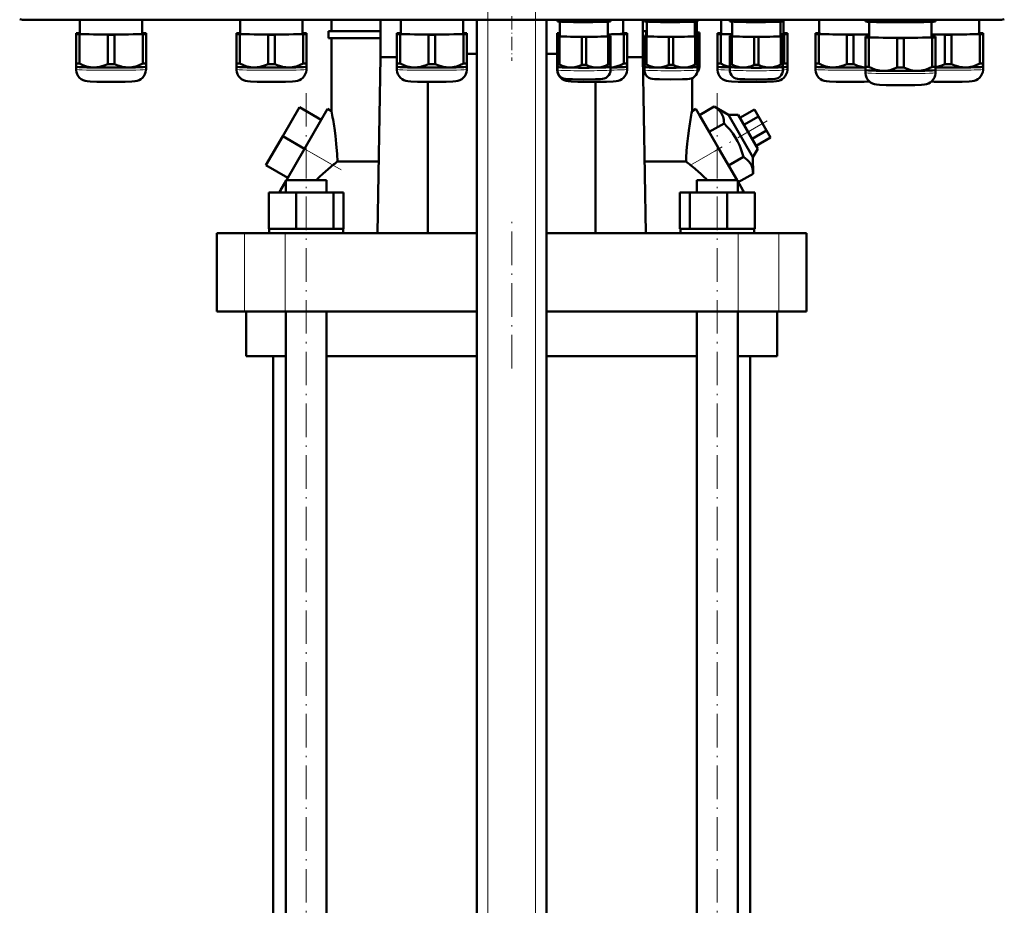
# Model space of a CAD drawing. Extents: x -2073 to 2460, y -1838 to 686.
# Tile 6 of 94: x -1719 to -1367, y -119 to 197. Entities that reach past the tile are written whole.
import ezdxf

# ---------------------------------------------------------------- set-up
doc = ezdxf.new("R2010")
doc.units = 0
doc.linetypes.add('DASHDOT', pattern=[18.5, 12, -3, 0.5, -3])

msp = doc.modelspace()

# ---------------------------------------------------------------- linework, layer by layer
at = {"color": 7, "linetype": 'DASHDOT', "lineweight": 18}
for p, q in [((-1551.76, -436.09), (-1551.76, 254.81)), ((-1534.76, -436.09), (-1534.76, 254.81)), ((-1616.8, -210.91), (-1616.8, 171.89)), ((-1469.72, -210.91), (-1469.72, 171.89)), ((-1451.93, 161.12), (-1470.61, 150.33)), ((-1604.29, 143.62), (-1625.33, 155.77)), ((-1543.26, 72.59), (-1543.26, 125.39))]:
    msp.add_line(p, q, dxfattribs=at)
at = {"color": 7, "lineweight": 18}
for p, q in [((-1717.19, 197.42), (-1717.19, 197.24)), ((-1369.13, 197.42), (-1369.13, 197.24)), ((-1551.76, -378.51), (-1551.76, 197.24)), ((-1534.76, -378.51), (-1534.76, 197.24)), ((-1617.39, 151.19), (-1607.24, 145.33)), ((-1479.28, 145.33), (-1469.13, 151.19)), ((-1638.82, 92.99), (-1638.82, 120.99)), ((-1624.25, 92.99), (-1624.25, 120.99)), ((-1462.27, 92.99), (-1462.27, 120.99)), ((-1447.69, 92.99), (-1447.69, 120.99))]:
    msp.add_line(p, q, dxfattribs=at)
at = {"color": 7, "linetype": 'DASHDOT', "lineweight": 18, "ltscale": 0.397546}
msp.add_line((-1543.26, 198.56), (-1543.26, 182.66), dxfattribs=at)
at = {"color": 7, "lineweight": 50}
for p, q in [((-1369.13, 197.24), (-1717.19, 197.24)), ((-1697.73, 197.24), (-1697.73, 192.33)), ((-1675.43, 192.33), (-1675.43, 197.24)), ((-1640.35, 197.24), (-1640.35, 192.33)), ((-1618.05, 192.33), (-1618.05, 197.24)), ((-1607.76, 193.24), (-1607.76, 197.24)), ((-1590.21, 197.24), (-1590.21, 183.99)), ((-1582.98, 197.24), (-1582.98, 192.33)), ((-1560.68, 192.33), (-1560.68, 197.24)), ((-1555.76, -378.51), (-1555.76, 197.24)), ((-1530.76, -378.51), (-1530.76, 197.24)), ((-1526.93, 196.89), (-1526.93, 197.24)), ((-1526.93, 196.89), (-1526.93, 196.71)), ((-1526.89, 196.7), (-1526.93, 196.71)), ((-1526.16, 196.85), (-1526.16, 197.24)), ((-1526.03, 191.43), (-1526.03, 196.62)), ((-1518.21, 196.73), (-1518.21, 197.24)), ((-1516.66, 196.73), (-1516.66, 197.24)), ((-1508.83, 196.62), (-1508.83, 191.43)), ((-1508.71, 196.85), (-1508.71, 197.24)), ((-1507.98, 196.7), (-1507.93, 196.71)), ((-1507.93, 196.89), (-1507.93, 197.24)), ((-1507.93, 196.71), (-1507.93, 196.89)), ((-1503.34, 192.33), (-1503.34, 197.24)), ((-1496.31, 183.99), (-1496.31, 197.24)), ((-1495.81, 196.89), (-1495.81, 197.24)), ((-1495.81, 196.89), (-1495.81, 196.71)), ((-1495.77, 196.7), (-1495.81, 196.71)), ((-1495.03, 196.85), (-1495.03, 197.24)), ((-1494.91, 191.43), (-1494.91, 196.62)), ((-1487.09, 196.73), (-1487.09, 197.24)), ((-1485.53, 196.73), (-1485.53, 197.24)), ((-1477.71, 196.62), (-1477.71, 191.43)), ((-1477.59, 196.85), (-1477.59, 197.24)), ((-1477.04, 196.67), (-1477.04, 192.63)), ((-1476.86, 196.7), (-1476.81, 196.71)), ((-1476.81, 196.89), (-1476.81, 197.24)), ((-1476.81, 196.71), (-1476.81, 196.89)), ((-1468.29, 197.24), (-1468.29, 192.33)), ((-1465.25, 196.89), (-1465.25, 197.24)), ((-1465.25, 196.89), (-1465.25, 196.71)), ((-1465.21, 196.7), (-1465.25, 196.71)), ((-1464.48, 196.85), (-1464.48, 197.24)), ((-1464.35, 191.43), (-1464.35, 196.62)), ((-1456.53, 196.73), (-1456.53, 197.24)), ((-1454.98, 196.73), (-1454.98, 197.24)), ((-1447.15, 196.62), (-1447.15, 191.43)), ((-1447.03, 196.85), (-1447.03, 197.24)), ((-1446.3, 196.7), (-1446.25, 196.71)), ((-1446.25, 196.89), (-1446.25, 197.24)), ((-1446.25, 196.71), (-1446.25, 196.89)), ((-1445.99, 192.33), (-1445.99, 197.24)), ((-1433.29, 197.24), (-1433.29, 192.33)), ((-1416.69, 196.92), (-1416.69, 197.24)), ((-1416.69, 196.92), (-1416.69, 196.71)), ((-1416.63, 196.7), (-1416.69, 196.71)), ((-1415.5, 196.87), (-1415.5, 197.24)), ((-1415.34, 196.58), (-1415.34, 191.13)), ((-1405.38, 196.72), (-1405.38, 197.24)), ((-1403, 196.72), (-1403, 197.24)), ((-1393.04, 191.13), (-1393.04, 196.58)), ((-1392.88, 196.87), (-1392.88, 197.24)), ((-1391.75, 196.7), (-1391.69, 196.71)), ((-1391.69, 196.92), (-1391.69, 197.24)), ((-1391.69, 196.71), (-1391.69, 196.92)), ((-1375.99, 192.33), (-1375.99, 197.24)), ((-1699.08, 192.48), (-1699.08, 192.17)), ((-1699.08, 192.17), (-1699.08, 181.67)), ((-1697.73, 192.54), (-1697.89, 192.53)), ((-1697.89, 192.12), (-1687.76, 191.97)), ((-1697.89, 192.12), (-1697.89, 181.61)), ((-1687.76, 191.97), (-1687.76, 181.46)), ((-1685.39, 191.97), (-1675.26, 192.12)), ((-1685.39, 191.97), (-1685.39, 181.46)), ((-1675.26, 192.53), (-1675.43, 192.54)), ((-1675.26, 192.12), (-1675.26, 181.61)), ((-1674.08, 192.17), (-1674.08, 192.48)), ((-1674.08, 192.17), (-1674.08, 181.67)), ((-1641.7, 192.48), (-1641.7, 192.17)), ((-1641.7, 192.17), (-1641.7, 181.67)), ((-1640.35, 192.54), (-1640.52, 192.53)), ((-1640.52, 192.12), (-1630.39, 191.97)), ((-1640.52, 192.12), (-1640.52, 181.62)), ((-1630.39, 191.97), (-1630.39, 181.46)), ((-1628.02, 191.97), (-1617.89, 192.12)), ((-1628.02, 191.97), (-1628.02, 181.46)), ((-1617.89, 192.53), (-1618.05, 192.54)), ((-1617.89, 192.12), (-1617.89, 181.62)), ((-1616.7, 192.17), (-1616.7, 192.48)), ((-1616.7, 192.17), (-1616.7, 181.67)), ((-1608.76, 193.24), (-1590.21, 193.24)), ((-1608.76, 190.74), (-1608.76, 193.24)), ((-1590.21, 190.74), (-1608.76, 190.74)), ((-1607.76, 164.68), (-1607.76, 190.74)), ((-1584.33, 192.48), (-1584.33, 192.18)), ((-1584.33, 192.18), (-1584.33, 181.67)), ((-1582.98, 192.54), (-1583.15, 192.54)), ((-1583.15, 192.12), (-1573.02, 191.97)), ((-1583.15, 192.12), (-1583.15, 181.62)), ((-1573.02, 191.97), (-1573.02, 181.46)), ((-1570.65, 191.97), (-1560.52, 192.12)), ((-1570.65, 191.97), (-1570.65, 181.46)), ((-1560.52, 192.54), (-1560.68, 192.54)), ((-1560.52, 192.12), (-1560.52, 181.62)), ((-1559.33, 192.18), (-1559.33, 192.48)), ((-1559.33, 192.18), (-1559.33, 181.67)), ((-1526.99, 192.48), (-1526.99, 192.18)), ((-1526.99, 192.18), (-1526.99, 181.67)), ((-1526.93, 191.55), (-1526.93, 191.31)), ((-1526.93, 191.31), (-1526.93, 181.35)), ((-1526.03, 191.58), (-1526.16, 191.58)), ((-1526.16, 191.27), (-1518.21, 191.15)), ((-1526.16, 191.27), (-1526.16, 181.31)), ((-1518.21, 191.15), (-1518.21, 181.19)), ((-1516.66, 191.15), (-1508.71, 191.27)), ((-1516.66, 191.15), (-1516.66, 181.19)), ((-1508.83, 192.04), (-1503.17, 192.12)), ((-1508.71, 191.58), (-1508.83, 191.58)), ((-1508.71, 191.27), (-1508.71, 181.31)), ((-1507.93, 191.31), (-1507.93, 191.55)), ((-1507.93, 191.31), (-1507.93, 181.35)), ((-1503.17, 192.54), (-1503.34, 192.54)), ((-1503.17, 192.12), (-1503.17, 181.62)), ((-1501.99, 192.18), (-1501.99, 192.48)), ((-1501.99, 192.18), (-1501.99, 181.67)), ((-1496.31, 193.24), (-1494.91, 193.24)), ((-1495.81, 190.74), (-1496.31, 190.74)), ((-1495.81, 191.55), (-1495.81, 191.31)), ((-1495.81, 191.31), (-1495.81, 181.35)), ((-1495.14, 192.75), (-1495.14, 192.51)), ((-1495.14, 192.51), (-1495.14, 191.58)), ((-1494.91, 191.59), (-1495.03, 191.58)), ((-1495.03, 191.27), (-1487.09, 191.15)), ((-1495.03, 191.27), (-1495.03, 181.32)), ((-1487.09, 191.15), (-1487.09, 181.2)), ((-1485.53, 191.15), (-1477.59, 191.27)), ((-1485.53, 191.15), (-1485.53, 181.2)), ((-1477.71, 192.46), (-1476.92, 192.47)), ((-1477.59, 191.58), (-1477.71, 191.59)), ((-1477.59, 191.27), (-1477.59, 181.32)), ((-1476.92, 192.78), (-1477.04, 192.79)), ((-1476.92, 192.47), (-1476.92, 191.55)), ((-1476.81, 191.31), (-1476.81, 191.55)), ((-1476.81, 191.31), (-1476.81, 181.35)), ((-1476.14, 192.51), (-1476.14, 192.75)), ((-1476.14, 192.51), (-1476.14, 182.55)), ((-1469.64, 192.48), (-1469.64, 192.18)), ((-1469.64, 192.18), (-1469.64, 181.67)), ((-1468.29, 192.54), (-1468.45, 192.54)), ((-1468.45, 192.12), (-1464.35, 192.06)), ((-1468.45, 192.12), (-1468.45, 181.62)), ((-1465.25, 191.55), (-1465.25, 191.31)), ((-1465.25, 191.31), (-1465.25, 181.35)), ((-1464.35, 191.58), (-1464.48, 191.58)), ((-1464.48, 191.27), (-1456.53, 191.15)), ((-1464.48, 191.27), (-1464.48, 181.31)), ((-1456.53, 191.15), (-1456.53, 181.19)), ((-1454.98, 191.15), (-1447.03, 191.27)), ((-1454.98, 191.15), (-1454.98, 181.19)), ((-1447.15, 192.1), (-1445.83, 192.12)), ((-1447.03, 191.58), (-1447.15, 191.58)), ((-1447.03, 191.27), (-1447.03, 181.31)), ((-1446.25, 191.31), (-1446.25, 191.55)), ((-1446.25, 191.31), (-1446.25, 181.35)), ((-1445.83, 192.54), (-1445.99, 192.54)), ((-1445.83, 192.12), (-1445.83, 181.62)), ((-1444.64, 192.18), (-1444.64, 192.48)), ((-1444.64, 192.18), (-1444.64, 181.67)), ((-1434.64, 192.48), (-1434.64, 192.18)), ((-1434.64, 192.18), (-1434.64, 181.67)), ((-1433.29, 192.54), (-1433.45, 192.54)), ((-1433.45, 192.12), (-1423.33, 191.97)), ((-1433.45, 192.12), (-1433.45, 181.62)), ((-1423.33, 191.97), (-1423.33, 181.46)), ((-1420.95, 191.97), (-1415.34, 192.05)), ((-1420.95, 191.97), (-1420.95, 181.46)), ((-1416.69, 191.28), (-1416.69, 190.98)), ((-1416.69, 190.98), (-1416.69, 180.47)), ((-1415.34, 191.34), (-1415.5, 191.34)), ((-1415.5, 190.92), (-1405.38, 190.77)), ((-1415.5, 190.92), (-1415.5, 180.42)), ((-1405.38, 190.77), (-1405.38, 180.26)), ((-1403, 190.77), (-1392.88, 190.92)), ((-1403, 190.77), (-1403, 180.26)), ((-1393.04, 192.04), (-1388.33, 191.97)), ((-1392.88, 191.34), (-1393.04, 191.34)), ((-1392.88, 190.92), (-1392.88, 180.42)), ((-1391.69, 190.98), (-1391.69, 191.28)), ((-1391.69, 190.98), (-1391.69, 180.47)), ((-1388.33, 191.97), (-1388.33, 181.46)), ((-1385.95, 191.97), (-1375.83, 192.12)), ((-1385.95, 191.97), (-1385.95, 181.46)), ((-1375.83, 192.54), (-1375.99, 192.54)), ((-1375.83, 192.12), (-1375.83, 181.62)), ((-1374.64, 192.18), (-1374.64, 192.48)), ((-1374.64, 192.18), (-1374.64, 181.67)), ((-1590.21, 183.99), (-1591.24, 120.99)), ((-1590.21, 183.99), (-1584.33, 183.99)), ((-1555.76, 185.1), (-1559.33, 185.1)), ((-1526.99, 185.1), (-1530.76, 185.1)), ((-1501.99, 183.99), (-1496.31, 183.99)), ((-1495.28, 120.99), (-1496.31, 183.99)), ((-1699.08, 181.67), (-1699.08, 180.52)), ((-1699.08, 180.52), (-1699.08, 179.57)), ((-1699.07, 180.51), (-1699.08, 180.52)), ((-1674.08, 180.52), (-1674.08, 181.67)), ((-1674.08, 179.57), (-1674.08, 180.52)), ((-1674.08, 180.51), (-1674.08, 180.52)), ((-1641.7, 181.67), (-1641.7, 180.52)), ((-1641.7, 180.52), (-1641.7, 179.57)), ((-1641.7, 180.51), (-1641.7, 180.52)), ((-1616.71, 180.51), (-1616.7, 180.52)), ((-1616.7, 180.52), (-1616.7, 181.67)), ((-1616.7, 179.57), (-1616.7, 180.52)), ((-1584.33, 181.67), (-1584.33, 180.52)), ((-1584.33, 180.52), (-1584.33, 179.57)), ((-1584.33, 180.52), (-1584.33, 180.52)), ((-1559.34, 180.52), (-1559.33, 180.52)), ((-1559.33, 180.52), (-1559.33, 181.67)), ((-1559.33, 179.57), (-1559.33, 180.52)), ((-1526.99, 181.67), (-1526.99, 180.52)), ((-1526.99, 180.52), (-1526.99, 179.57)), ((-1526.98, 180.52), (-1526.99, 180.52)), ((-1526.93, 181.35), (-1526.93, 180.42)), ((-1526.93, 179.33), (-1526.93, 180.42)), ((-1526.93, 180.41), (-1526.93, 180.42)), ((-1507.94, 180.41), (-1507.93, 180.42)), ((-1507.93, 180.42), (-1507.93, 181.35)), ((-1507.93, 180.42), (-1507.93, 179.33)), ((-1501.99, 180.52), (-1501.99, 181.67)), ((-1501.99, 179.57), (-1501.99, 180.52)), ((-1501.99, 180.52), (-1501.99, 180.52)), ((-1495.81, 181.35), (-1495.81, 180.42)), ((-1495.81, 179.33), (-1495.81, 180.42)), ((-1495.81, 180.41), (-1495.81, 180.42)), ((-1476.81, 180.42), (-1476.81, 181.35)), ((-1476.81, 180.42), (-1476.81, 179.33)), ((-1476.81, 180.41), (-1476.81, 180.42)), ((-1476.14, 181.62), (-1476.14, 182.55)), ((-1476.14, 181.62), (-1476.14, 180.53)), ((-1476.14, 181.62), (-1476.14, 181.62)), ((-1469.64, 181.67), (-1469.64, 180.52)), ((-1469.64, 180.52), (-1469.64, 179.57)), ((-1469.64, 180.52), (-1469.64, 180.52)), ((-1465.25, 181.35), (-1465.25, 180.42)), ((-1465.25, 179.33), (-1465.25, 180.42)), ((-1465.25, 180.41), (-1465.25, 180.42)), ((-1446.26, 180.41), (-1446.25, 180.42)), ((-1446.25, 180.42), (-1446.25, 181.35)), ((-1446.25, 180.42), (-1446.25, 179.33)), ((-1444.65, 180.52), (-1444.64, 180.52)), ((-1444.64, 180.52), (-1444.64, 181.67)), ((-1444.64, 179.57), (-1444.64, 180.52)), ((-1434.64, 181.67), (-1434.64, 180.52)), ((-1434.64, 180.52), (-1434.64, 179.57)), ((-1434.64, 180.52), (-1434.64, 180.52)), ((-1416.69, 180.47), (-1416.69, 179.32)), ((-1391.69, 179.32), (-1391.69, 180.47)), ((-1374.65, 180.52), (-1374.64, 180.52)), ((-1374.64, 180.52), (-1374.64, 181.67)), ((-1374.64, 179.57), (-1374.64, 180.52)), ((-1478.76, 164.68), (-1478.76, 176.38)), ((-1416.69, 179.32), (-1416.69, 178.37)), ((-1416.68, 179.32), (-1416.69, 179.32)), ((-1391.69, 178.37), (-1391.69, 179.32)), ((-1391.69, 179.32), (-1391.69, 179.32)), ((-1573.26, 175.12), (-1573.26, 120.99)), ((-1513.26, 120.99), (-1513.26, 175.12)), ((-1619.18, 166.08), (-1625.18, 155.69)), ((-1611.39, 161.58), (-1619.18, 166.08)), ((-1476.06, 163.19), (-1470.79, 166.23)), ((-1470.79, 166.23), (-1465.7, 163.25)), ((-1617.39, 151.19), (-1609.14, 165.48)), ((-1607.76, 164.68), (-1609.14, 165.48)), ((-1478.76, 164.68), (-1477.38, 165.48)), ((-1477.38, 165.48), (-1469.13, 151.19)), ((-1472.59, 157.19), (-1476.06, 163.19)), ((-1465.7, 163.25), (-1462.23, 163.25)), ((-1465.7, 163.25), (-1456.97, 148.13)), ((-1455.23, 151.13), (-1462.23, 163.25)), ((-1461.62, 162.19), (-1456.43, 165.19)), ((-1460.18, 159.69), (-1454.98, 162.69)), ((-1454.98, 162.69), (-1456.43, 165.19)), ((-1452.1, 157.69), (-1454.98, 162.69)), ((-1611.39, 161.58), (-1617.39, 151.19)), ((-1472.59, 157.19), (-1467.32, 160.23)), ((-1625.18, 155.69), (-1631.18, 145.3)), ((-1617.39, 151.19), (-1625.18, 155.69)), ((-1465.66, 145.19), (-1472.59, 157.19)), ((-1457.29, 154.69), (-1452.1, 157.69)), ((-1455.85, 152.19), (-1450.65, 155.19)), ((-1450.65, 155.19), (-1452.1, 157.69)), ((-1623.86, 139.99), (-1617.39, 151.19)), ((-1462.66, 139.99), (-1469.13, 151.19)), ((-1465.66, 145.19), (-1460.4, 148.23)), ((-1455.23, 151.13), (-1456.97, 148.13)), ((-1456.97, 148.13), (-1456.93, 142.23)), ((-1623.39, 140.8), (-1631.18, 145.3)), ((-1605.64, 146.6), (-1590.82, 146.6)), ((-1495.7, 146.6), (-1480.88, 146.6)), ((-1462.2, 139.19), (-1456.93, 142.23)), ((-1625.96, 136.34), (-1624.1, 139.57)), ((-1624.1, 139.99), (-1621.96, 139.99)), ((-1624.1, 135.49), (-1624.1, 139.99)), ((-1621.96, 139.99), (-1609.5, 139.99)), ((-1609.5, 135.49), (-1609.5, 139.99)), ((-1477.02, 139.99), (-1464.56, 139.99)), ((-1477.02, 135.49), (-1477.02, 139.99)), ((-1464.56, 139.99), (-1462.42, 139.99)), ((-1462.42, 135.49), (-1462.42, 139.99)), ((-1460.56, 136.34), (-1462.42, 139.57)), ((-1630.18, 135.49), (-1620.38, 135.49)), ((-1630.18, 122.49), (-1630.18, 135.49)), ((-1626.45, 135.49), (-1625.96, 136.34)), ((-1625.96, 135.49), (-1625.96, 136.34)), ((-1620.38, 122.49), (-1620.38, 135.49)), ((-1620.38, 135.49), (-1607, 135.49)), ((-1607, 122.49), (-1607, 135.49)), ((-1607, 135.49), (-1603.41, 135.49)), ((-1603.41, 122.49), (-1603.41, 135.49)), ((-1483.1, 135.49), (-1479.52, 135.49)), ((-1483.1, 122.49), (-1483.1, 135.49)), ((-1479.52, 122.49), (-1479.52, 135.49)), ((-1479.52, 135.49), (-1466.13, 135.49)), ((-1466.13, 122.49), (-1466.13, 135.49)), ((-1466.13, 135.49), (-1456.34, 135.49)), ((-1460.56, 135.49), (-1460.56, 136.34)), ((-1460.56, 136.34), (-1460.06, 135.49)), ((-1456.34, 122.49), (-1456.34, 135.49)), ((-1456.34, 122.49), (-1456.34, 135.49)), ((-1648.76, 120.99), (-1638.82, 120.99)), ((-1648.76, 92.99), (-1648.76, 120.99)), ((-1638.82, 120.99), (-1624.25, 120.99)), ((-1630.18, 122.49), (-1629.17, 122.49)), ((-1630, 122.49), (-1629.81, 122.49)), ((-1630, 122.49), (-1630, 120.99)), ((-1629.17, 122.49), (-1621.39, 122.49)), ((-1624.25, 120.99), (-1555.76, 120.99)), ((-1621.39, 122.49), (-1620.38, 122.49)), ((-1620.38, 122.49), (-1619, 122.49)), ((-1619, 122.49), (-1616.8, 122.49)), ((-1616.8, 122.49), (-1608.38, 122.49)), ((-1608.38, 122.49), (-1607, 122.49)), ((-1607, 122.49), (-1606.63, 122.49)), ((-1606.63, 122.49), (-1603.6, 122.49)), ((-1603.6, 122.49), (-1603.41, 122.49)), ((-1603.6, 122.49), (-1603.6, 120.99)), ((-1530.76, 120.99), (-1462.27, 120.99)), ((-1483.1, 122.49), (-1482.92, 122.49)), ((-1482.92, 122.49), (-1479.89, 122.49)), ((-1482.92, 122.49), (-1482.92, 120.99)), ((-1479.89, 122.49), (-1479.52, 122.49)), ((-1479.52, 122.49), (-1478.14, 122.49)), ((-1478.14, 122.49), (-1469.72, 122.49)), ((-1469.72, 122.49), (-1467.51, 122.49)), ((-1467.51, 122.49), (-1466.13, 122.49)), ((-1466.13, 122.49), (-1465.12, 122.49)), ((-1465.12, 122.49), (-1457.35, 122.49)), ((-1462.27, 120.99), (-1447.69, 120.99)), ((-1457.35, 122.49), (-1456.34, 122.49)), ((-1456.71, 122.49), (-1456.52, 122.49)), ((-1456.52, 122.49), (-1456.52, 120.99)), ((-1456.52, 122.49), (-1456.52, 120.99)), ((-1447.69, 120.99), (-1437.76, 120.99)), ((-1437.76, 92.99), (-1437.76, 120.99)), ((-1638.82, 92.99), (-1648.76, 92.99)), ((-1624.25, 92.99), (-1638.82, 92.99)), ((-1638.26, 92.99), (-1638.26, 76.99)), ((-1555.76, 92.99), (-1624.25, 92.99)), ((-1624.1, -179.01), (-1624.1, 92.99)), ((-1609.5, -179.01), (-1609.5, 92.99)), ((-1462.27, 92.99), (-1530.76, 92.99)), ((-1477.02, -179.01), (-1477.02, 92.99)), ((-1462.42, -179.01), (-1462.42, 92.99)), ((-1447.69, 92.99), (-1462.27, 92.99)), ((-1448.26, 76.99), (-1448.26, 92.99)), ((-1437.76, 92.99), (-1447.69, 92.99)), ((-1624.1, 76.99), (-1638.26, 76.99)), ((-1628.61, -179.01), (-1628.61, 76.99)), ((-1555.76, 76.99), (-1609.5, 76.99)), ((-1477.02, 76.99), (-1530.76, 76.99)), ((-1448.26, 76.99), (-1462.42, 76.99)), ((-1457.91, 76.99), (-1457.91, -179.01))]:
    msp.add_line(p, q, dxfattribs=at)
for points in [[(-1522.18, 196.51), (-1524.15, 196.61), (-1526.16, 196.85)], [(-1518.21, 196.73), (-1520.21, 196.55), (-1522.18, 196.51)], [(-1512.68, 196.51), (-1514.65, 196.55), (-1516.66, 196.73)], [(-1508.71, 196.85), (-1510.71, 196.61), (-1512.68, 196.51)], [(-1491.06, 196.51), (-1493.03, 196.61), (-1495.03, 196.85)], [(-1487.09, 196.73), (-1489.09, 196.55), (-1491.06, 196.51)], [(-1481.56, 196.51), (-1483.53, 196.55), (-1485.53, 196.73)], [(-1477.59, 196.85), (-1479.59, 196.61), (-1481.56, 196.51)], [(-1460.5, 196.51), (-1462.48, 196.61), (-1464.48, 196.85)], [(-1456.53, 196.73), (-1458.53, 196.55), (-1460.5, 196.51)], [(-1451, 196.51), (-1452.98, 196.55), (-1454.98, 196.73)], [(-1447.03, 196.85), (-1449.03, 196.61), (-1451, 196.51)], [(-1410.44, 196.44), (-1411.7, 196.49), (-1412.95, 196.57), (-1414.22, 196.7), (-1415.5, 196.87)], [(-1405.38, 196.72), (-1406.74, 196.58), (-1408.08, 196.49), (-1409.26, 196.45), (-1410.44, 196.44)], [(-1397.94, 196.44), (-1399.12, 196.45), (-1400.3, 196.49), (-1401.64, 196.58), (-1403, 196.72)], [(-1392.88, 196.87), (-1394.16, 196.7), (-1395.42, 196.57), (-1396.68, 196.49), (-1397.94, 196.44)], [(-1692.83, 180.24), (-1693.45, 180.27), (-1694.07, 180.34), (-1694.72, 180.46), (-1695.37, 180.62), (-1696.63, 181.04), (-1697.89, 181.61)], [(-1687.76, 181.46), (-1689.02, 180.93), (-1690.28, 180.54), (-1690.93, 180.4), (-1691.58, 180.3), (-1692.2, 180.25), (-1692.83, 180.24)], [(-1680.33, 180.24), (-1680.95, 180.25), (-1681.57, 180.3), (-1682.23, 180.4), (-1682.87, 180.54), (-1684.13, 180.93), (-1685.39, 181.46)], [(-1675.26, 181.61), (-1676.52, 181.04), (-1677.78, 180.62), (-1678.43, 180.46), (-1679.09, 180.34), (-1679.71, 180.27), (-1680.33, 180.24)], [(-1635.45, 180.24), (-1636.08, 180.27), (-1636.7, 180.34), (-1637.35, 180.46), (-1638, 180.62), (-1639.26, 181.05), (-1640.52, 181.62)], [(-1630.39, 181.46), (-1631.65, 180.93), (-1632.91, 180.54), (-1633.56, 180.4), (-1634.21, 180.3), (-1634.83, 180.25), (-1635.45, 180.24)], [(-1622.95, 180.24), (-1623.58, 180.25), (-1624.2, 180.3), (-1624.85, 180.4), (-1625.5, 180.54), (-1626.76, 180.93), (-1628.02, 181.46)], [(-1617.89, 181.62), (-1619.15, 181.05), (-1620.41, 180.62), (-1621.06, 180.46), (-1621.71, 180.34), (-1622.33, 180.27), (-1622.95, 180.24)], [(-1578.08, 180.24), (-1578.7, 180.27), (-1579.32, 180.34), (-1579.98, 180.46), (-1580.63, 180.62), (-1581.89, 181.05), (-1583.15, 181.62)], [(-1573.02, 181.46), (-1574.28, 180.93), (-1575.54, 180.54), (-1576.18, 180.4), (-1576.83, 180.3), (-1577.46, 180.25), (-1578.08, 180.24)], [(-1565.58, 180.24), (-1566.21, 180.25), (-1566.83, 180.3), (-1567.48, 180.4), (-1568.13, 180.54), (-1569.39, 180.93), (-1570.65, 181.46)], [(-1560.52, 181.62), (-1561.78, 181.05), (-1563.04, 180.62), (-1563.69, 180.46), (-1564.34, 180.34), (-1564.96, 180.27), (-1565.58, 180.24)], [(-1522.18, 180.2), (-1523.07, 180.27), (-1523.96, 180.45), (-1524.84, 180.73), (-1525.5, 181), (-1526.16, 181.31)], [(-1518.21, 181.19), (-1519.2, 180.77), (-1520.18, 180.45), (-1521.18, 180.26), (-1522.18, 180.2)], [(-1512.68, 180.2), (-1513.69, 180.26), (-1514.68, 180.45), (-1515.67, 180.77), (-1516.66, 181.19)], [(-1508.71, 181.31), (-1509.37, 181), (-1510.03, 180.73), (-1510.91, 180.45), (-1511.79, 180.27), (-1512.68, 180.2)], [(-1503.17, 181.62), (-1504.36, 181.08), (-1505.54, 180.66), (-1506.73, 180.38), (-1507.93, 180.25)], [(-1491.06, 180.21), (-1491.95, 180.27), (-1492.84, 180.45), (-1493.72, 180.73), (-1494.38, 181), (-1495.03, 181.32)], [(-1487.09, 181.2), (-1488.08, 180.77), (-1489.06, 180.45), (-1490.06, 180.26), (-1491.06, 180.21)], [(-1481.56, 180.21), (-1482.56, 180.26), (-1483.56, 180.45), (-1484.55, 180.77), (-1485.53, 181.2)], [(-1477.59, 181.32), (-1478.25, 181), (-1478.9, 180.73), (-1479.78, 180.45), (-1480.67, 180.27), (-1481.56, 180.21)], [(-1465.25, 180.45), (-1466.32, 180.74), (-1467.39, 181.13), (-1468.45, 181.62)], [(-1460.5, 180.2), (-1461.4, 180.27), (-1462.28, 180.45), (-1463.16, 180.73), (-1463.82, 181), (-1464.48, 181.31)], [(-1456.53, 181.19), (-1457.52, 180.77), (-1458.51, 180.45), (-1459.5, 180.26), (-1460.5, 180.2)], [(-1451, 180.2), (-1452.01, 180.26), (-1453, 180.45), (-1453.99, 180.77), (-1454.98, 181.19)], [(-1447.03, 181.31), (-1447.69, 181), (-1448.35, 180.73), (-1449.23, 180.45), (-1450.11, 180.27), (-1451, 180.2)], [(-1428.39, 180.24), (-1429.01, 180.27), (-1429.63, 180.34), (-1430.29, 180.46), (-1430.94, 180.62), (-1432.2, 181.05), (-1433.45, 181.62)], [(-1423.33, 181.46), (-1424.59, 180.93), (-1425.85, 180.54), (-1426.49, 180.4), (-1427.14, 180.3), (-1427.77, 180.25), (-1428.39, 180.24)], [(-1416.69, 180.26), (-1417.64, 180.38), (-1418.59, 180.58), (-1419.54, 180.88), (-1420.25, 181.15), (-1420.95, 181.46)], [(-1410.44, 179.04), (-1411.06, 179.07), (-1411.68, 179.14), (-1412.33, 179.26), (-1412.98, 179.42), (-1414.24, 179.85), (-1415.5, 180.42)], [(-1405.38, 180.26), (-1406.63, 179.73), (-1407.89, 179.34), (-1408.54, 179.2), (-1409.19, 179.1), (-1409.81, 179.05), (-1410.44, 179.04)], [(-1397.94, 179.04), (-1398.56, 179.05), (-1399.19, 179.1), (-1399.84, 179.2), (-1400.48, 179.34), (-1401.74, 179.73), (-1403, 180.26)], [(-1392.88, 180.42), (-1394.13, 179.85), (-1395.39, 179.42), (-1396.04, 179.26), (-1396.7, 179.14), (-1397.32, 179.07), (-1397.94, 179.04)], [(-1388.33, 181.46), (-1389.45, 180.99), (-1390.57, 180.62), (-1391.69, 180.37)], [(-1380.89, 180.24), (-1381.52, 180.25), (-1382.14, 180.3), (-1382.79, 180.4), (-1383.44, 180.54), (-1384.7, 180.93), (-1385.95, 181.46)], [(-1375.83, 181.62), (-1377.09, 181.05), (-1378.35, 180.62), (-1379, 180.46), (-1379.65, 180.34), (-1380.27, 180.27), (-1380.89, 180.24)], [(-1686.58, 175.11), (-1691.65, 175.16), (-1694.05, 175.23), (-1695.13, 175.31), (-1695.89, 175.45), (-1696.58, 175.7), (-1697.25, 176.08), (-1697.83, 176.57), (-1698.32, 177.15), (-1698.69, 177.81), (-1698.95, 178.52), (-1699.07, 179.27), (-1699.08, 179.57)], [(-1686.58, 175.11), (-1681.5, 175.16), (-1679.1, 175.23), (-1678.03, 175.31), (-1677.27, 175.45), (-1676.57, 175.7), (-1675.91, 176.08), (-1675.32, 176.57), (-1674.84, 177.15), (-1674.46, 177.81), (-1674.21, 178.52), (-1674.09, 179.27), (-1674.08, 179.57)], [(-1629.2, 175.12), (-1634.28, 175.16), (-1636.68, 175.23), (-1637.75, 175.31), (-1638.52, 175.45), (-1639.21, 175.7), (-1639.87, 176.08), (-1640.46, 176.57), (-1640.95, 177.15), (-1641.32, 177.81), (-1641.57, 178.52), (-1641.69, 179.27), (-1641.7, 179.57)], [(-1629.2, 175.12), (-1624.13, 175.16), (-1621.73, 175.23), (-1620.66, 175.31), (-1619.89, 175.45), (-1619.2, 175.7), (-1618.53, 176.08), (-1617.95, 176.57), (-1617.46, 177.15), (-1617.09, 177.81), (-1616.84, 178.52), (-1616.72, 179.27), (-1616.7, 179.57)], [(-1571.83, 175.12), (-1576.91, 175.16), (-1579.3, 175.24), (-1580.38, 175.31), (-1581.14, 175.45), (-1581.84, 175.7), (-1582.5, 176.08), (-1583.09, 176.57), (-1583.57, 177.15), (-1583.95, 177.81), (-1584.2, 178.52), (-1584.32, 179.27), (-1584.33, 179.57)], [(-1571.83, 175.12), (-1566.76, 175.16), (-1564.36, 175.24), (-1563.28, 175.31), (-1562.52, 175.45), (-1561.83, 175.7), (-1561.16, 176.08), (-1560.58, 176.57), (-1560.09, 177.15), (-1559.72, 177.81), (-1559.46, 178.52), (-1559.34, 179.27), (-1559.33, 179.57)], [(-1514.49, 175.12), (-1519.56, 175.16), (-1521.96, 175.24), (-1523.03, 175.31), (-1523.8, 175.45), (-1524.49, 175.7), (-1525.16, 176.08), (-1525.74, 176.57), (-1526.23, 177.15), (-1526.6, 177.81), (-1526.85, 178.52), (-1526.98, 179.27), (-1526.99, 179.57)], [(-1517.43, 175.97), (-1521.56, 176.01), (-1523.35, 176.07), (-1524.13, 176.14), (-1524.73, 176.29), (-1525.36, 176.57), (-1525.91, 176.98), (-1526.36, 177.5), (-1526.69, 178.1), (-1526.88, 178.76), (-1526.93, 179.33)], [(-1517.43, 175.97), (-1513.3, 176.01), (-1511.51, 176.07), (-1510.74, 176.14), (-1510.13, 176.29), (-1509.51, 176.57), (-1508.95, 176.98), (-1508.5, 177.5), (-1508.18, 178.1), (-1507.98, 178.76), (-1507.93, 179.33)], [(-1514.49, 175.12), (-1509.41, 175.16), (-1507.01, 175.24), (-1505.94, 175.31), (-1505.18, 175.45), (-1504.48, 175.7), (-1503.82, 176.08), (-1503.23, 176.57), (-1502.75, 177.15), (-1502.37, 177.81), (-1502.12, 178.52), (-1502, 179.27), (-1501.99, 179.57)], [(-1486.31, 175.97), (-1490.44, 176.01), (-1492.23, 176.07), (-1493.01, 176.14), (-1493.61, 176.29), (-1494.23, 176.57), (-1494.79, 176.98), (-1495.24, 177.5), (-1495.57, 178.11), (-1495.76, 178.76), (-1495.81, 179.33)], [(-1486.31, 175.97), (-1482.18, 176.01), (-1480.39, 176.07), (-1479.62, 176.14), (-1479.01, 176.29), (-1478.39, 176.57), (-1477.83, 176.98), (-1477.38, 177.5), (-1477.05, 178.11), (-1476.86, 178.76), (-1476.81, 179.33)], [(-1457.14, 175.12), (-1462.22, 175.16), (-1464.61, 175.24), (-1465.69, 175.31), (-1466.45, 175.45), (-1467.15, 175.7), (-1467.81, 176.08), (-1468.4, 176.57), (-1468.88, 177.15), (-1469.26, 177.81), (-1469.51, 178.52), (-1469.63, 179.27), (-1469.64, 179.57)], [(-1455.75, 175.97), (-1459.88, 176.01), (-1461.67, 176.07), (-1462.45, 176.14), (-1463.05, 176.29), (-1463.68, 176.57), (-1464.23, 176.98), (-1464.68, 177.5), (-1465.01, 178.1), (-1465.2, 178.76), (-1465.25, 179.33)], [(-1457.14, 175.12), (-1452.07, 175.16), (-1449.67, 175.24), (-1448.59, 175.31), (-1447.83, 175.45), (-1447.14, 175.7), (-1446.47, 176.08), (-1445.89, 176.57), (-1445.4, 177.15), (-1445.03, 177.81), (-1444.77, 178.52), (-1444.65, 179.27), (-1444.64, 179.57)], [(-1455.75, 175.97), (-1451.63, 176.01), (-1449.84, 176.07), (-1449.06, 176.14), (-1448.45, 176.29), (-1447.83, 176.57), (-1447.28, 176.98), (-1446.83, 177.5), (-1446.5, 178.1), (-1446.31, 178.76), (-1446.25, 179.33)], [(-1422.14, 175.12), (-1427.22, 175.16), (-1429.61, 175.24), (-1430.69, 175.31), (-1431.45, 175.45), (-1432.15, 175.7), (-1432.81, 176.08), (-1433.4, 176.57), (-1433.88, 177.15), (-1434.26, 177.81), (-1434.51, 178.52), (-1434.63, 179.27), (-1434.64, 179.57)], [(-1404.19, 173.92), (-1409.26, 173.96), (-1411.66, 174.04), (-1412.74, 174.11), (-1413.5, 174.25), (-1414.19, 174.5), (-1414.86, 174.88), (-1415.44, 175.37), (-1415.93, 175.95), (-1416.3, 176.61), (-1416.56, 177.32), (-1416.68, 178.07), (-1416.69, 178.37)], [(-1404.19, 173.92), (-1399.11, 173.96), (-1396.72, 174.04), (-1395.64, 174.11), (-1394.88, 174.25), (-1394.18, 174.5), (-1393.52, 174.88), (-1392.93, 175.37), (-1392.45, 175.95), (-1392.07, 176.61), (-1391.82, 177.32), (-1391.7, 178.07), (-1391.69, 178.37)], [(-1387.14, 175.12), (-1382.07, 175.16), (-1379.67, 175.24), (-1378.59, 175.31), (-1377.83, 175.45), (-1377.14, 175.7), (-1376.47, 176.08), (-1375.89, 176.57), (-1375.4, 177.15), (-1375.03, 177.81), (-1374.77, 178.52), (-1374.65, 179.27), (-1374.64, 179.57)], [(-1422.14, 175.12), (-1417.14, 175.16), (-1415.28, 175.21)], [(-1387.14, 175.12), (-1392.14, 175.16), (-1393.13, 175.18)], [(-1467.32, 160.23), (-1467.35, 160.91), (-1467.42, 161.56), (-1467.51, 162.09), (-1467.64, 162.59), (-1467.92, 163.34), (-1468.31, 164.03), (-1468.79, 164.66), (-1469.39, 165.24), (-1470.04, 165.75), (-1470.79, 166.23)], [(-1460.4, 148.23), (-1460.71, 149.38), (-1461.05, 150.48), (-1461.41, 151.51), (-1461.81, 152.49), (-1462.49, 153.93), (-1463.27, 155.3), (-1464.15, 156.62), (-1465.15, 157.9), (-1466.18, 159.07), (-1467.32, 160.23)], [(-1606.69, 158.49), (-1606.34, 155.82), (-1606.03, 152.95), (-1605.75, 149.21), (-1605.64, 146.6)], [(-1479.82, 158.49), (-1480.18, 155.82), (-1480.49, 152.95), (-1480.69, 150.48), (-1480.83, 147.93), (-1480.88, 146.6)], [(-1456.93, 142.23), (-1456.96, 142.91), (-1457.02, 143.56), (-1457.12, 144.09), (-1457.25, 144.59), (-1457.53, 145.34), (-1457.91, 146.03), (-1458.4, 146.66), (-1459, 147.24), (-1459.65, 147.75), (-1460.4, 148.23)]]:
    msp.add_lwpolyline(points, dxfattribs=at)
for centre, radius, start, end in [((-1717.19, 206.49), 9.25, 257.0008, 269.9996), ((-1717.19, 206.49), 9.25, 257.0008, 269.9996), ((-1369.13, 206.49), 9.25, 270.0004, 282.9992), ((-1369.13, 206.49), 9.25, 270.0004, 282.9993), ((-1479.35, 180.53), 3.21, 318.4645, 359.9956), ((-1453.48, 196.78), 16.98, 295.1665, 296.77), ((-1734.09, 139.78), 128.76, 8.3524, 11.1496), ((-1352.47, 139.79), 128.72, 168.8485, 171.6467), ((-1562.19, 89.43), 71.79, 128.861, 132.9306), ((-1494.19, 5.05), 180.16, 128.2176, 128.8662), ((-1592.33, 5.05), 180.16, 51.1338, 51.7824), ((-1524.32, 89.43), 71.79, 47.0694, 51.139), ((-1562.31, 89.56), 71.61, 132.9316, 135.2319), ((-1524.2, 89.56), 71.61, 44.7681, 47.0684)]:
    msp.add_arc(centre, radius, start, end, dxfattribs=at)
for centre, major_axis, start_param, end_param in [((-1517.43, 197.01), (-10.55, 0), 0.449938, 0.597259), ((-1517.43, 196.73), (9.5, 0), 3.239479, 4.18879), ((-1517.43, 196.73), (9.5, 0), 4.18879, 6.185299), ((-1517.43, 197.01), (-10.55, 0), 1.497136, 1.644457), ((-1517.43, 197.01), (-10.55, 0), 2.544333, 2.691654), ((-1486.31, 197.01), (-10.55, 0), 0.449938, 0.597259), ((-1486.31, 196.73), (9.5, 0), 3.239479, 4.18879), ((-1486.31, 196.73), (9.5, 0), 4.18879, 6.185299), ((-1486.31, 197.01), (-10.55, 0), 1.497136, 1.644457), ((-1486.31, 197.01), (-10.55, 0), 2.544333, 2.691654), ((-1455.75, 197.01), (-10.55, 0), 0.449938, 0.597259), ((-1455.75, 196.73), (9.5, 0), 3.239479, 4.18879), ((-1455.75, 196.73), (9.5, 0), 4.18879, 6.185299), ((-1455.75, 197.01), (-10.55, 0), 1.497136, 1.644457), ((-1455.75, 197.01), (-10.55, 0), 2.544333, 2.691654), ((-1404.19, 197.08), (-13.8, 0), 0.437539, 0.609658), ((-1404.19, 196.73), (12.5, 0), 3.239482, 4.18879), ((-1404.19, 196.73), (12.5, 0), 4.18879, 6.185296), ((-1404.19, 197.08), (-13.8, 0), 1.484737, 1.656856), ((-1404.19, 197.08), (-13.8, 0), 2.531934, 2.704054), ((-1686.58, 192.33), (13.8, 0), 2.531934, 2.704054), ((-1686.58, 192.33), (13.8, 0), 3.579132, 3.751251), ((-1686.58, 192.33), (11.15, 0), 3.141593, 6.283185), ((-1686.58, 192.33), (13.8, 0), 4.626329, 4.798449), ((-1686.58, 192.33), (13.8, 0), 0.437539, 0.609658), ((-1686.58, 192.33), (13.8, 0), 5.673527, 5.845646), ((-1629.2, 192.33), (13.8, 0), 2.531934, 2.704054), ((-1629.2, 192.33), (13.8, 0), 3.579132, 3.751251), ((-1629.2, 192.33), (11.15, 0), 3.141593, 6.283185), ((-1629.2, 192.33), (13.8, 0), 4.626329, 4.798449), ((-1629.2, 192.33), (13.8, 0), 0.437539, 0.609658), ((-1629.2, 192.33), (13.8, 0), 5.673527, 5.845646), ((-1571.83, 192.33), (13.8, 0), 2.531934, 2.704054), ((-1571.83, 192.33), (13.8, 0), 3.579132, 3.751251), ((-1571.83, 192.33), (11.15, 0), 3.141593, 6.283185), ((-1571.83, 192.33), (13.8, 0), 4.626329, 4.798449), ((-1571.83, 192.33), (13.8, 0), 0.437539, 0.609658), ((-1571.83, 192.33), (13.8, 0), 5.673527, 5.845646), ((-1514.49, 192.33), (13.8, 0), 2.561928, 2.704054), ((-1514.49, 192.33), (13.8, 0), 3.579132, 3.721257), ((-1517.43, 191.43), (10.55, 0), 2.544333, 2.691654), ((-1517.43, 191.43), (10.55, 0), 3.591531, 3.738852), ((-1517.43, 191.43), (8.6, 0), 3.141593, 6.283185), ((-1517.43, 191.43), (10.55, 0), 4.638729, 4.786049), ((-1514.49, 192.33), (11.15, 0), 5.244215, 6.283185), ((-1517.43, 191.43), (10.55, 0), 0.449938, 0.597259), ((-1517.43, 191.43), (10.55, 0), 5.685926, 5.833247), ((-1514.49, 192.33), (13.8, 0), 0.437539, 0.609658), ((-1514.49, 192.33), (13.8, 0), 5.673527, 5.845646), ((-1486.31, 191.43), (10.55, 0), 2.544333, 2.691654), ((-1486.31, 191.43), (10.55, 0), 3.591531, 3.738852), ((-1485.64, 192.63), (10.55, 0), 2.64382, 2.691654), ((-1485.64, 192.63), (10.55, 0), 3.591531, 3.639365), ((-1486.31, 191.43), (8.6, 0), 3.141593, 6.283185), ((-1486.31, 191.43), (10.55, 0), 4.638729, 4.786049), ((-1485.64, 192.63), (8.6, 0), 5.885916, 6.283185), ((-1486.31, 191.43), (10.55, 0), 0.449938, 0.597259), ((-1486.31, 191.43), (10.55, 0), 5.685926, 5.833247), ((-1485.64, 192.63), (10.55, 0), 0.449938, 0.597259), ((-1485.64, 192.63), (10.55, 0), 5.685926, 5.833247), ((-1457.14, 192.33), (13.8, 0), 2.531934, 2.704054), ((-1457.14, 192.33), (13.8, 0), 3.579132, 3.751251), ((-1457.14, 192.33), (11.15, 0), 3.141593, 4.008814), ((-1455.75, 191.43), (10.55, 0), 2.544333, 2.691654), ((-1455.75, 191.43), (10.55, 0), 3.591531, 3.738852), ((-1455.75, 191.43), (8.6, 0), 3.141593, 6.283185), ((-1455.75, 191.43), (10.55, 0), 4.638729, 4.786049), ((-1457.14, 192.33), (11.15, 0), 5.822266, 6.283185), ((-1455.75, 191.43), (10.55, 0), 0.449938, 0.597259), ((-1455.75, 191.43), (10.55, 0), 5.685926, 5.833247), ((-1457.14, 192.33), (13.8, 0), 0.437539, 0.609658), ((-1457.14, 192.33), (13.8, 0), 5.673527, 5.845646), ((-1422.14, 192.33), (13.8, 0), 2.531934, 2.704054), ((-1422.14, 192.33), (13.8, 0), 3.579132, 3.751251), ((-1422.14, 192.33), (11.15, 0), 3.141593, 5.368516), ((-1422.14, 192.33), (13.8, 0), 4.626329, 4.798449), ((-1404.19, 191.13), (13.8, 0), 2.531934, 2.704054), ((-1404.19, 191.13), (13.8, 0), 3.579132, 3.751251), ((-1404.19, 191.13), (11.15, 0), 3.141593, 6.283185), ((-1404.19, 191.13), (13.8, 0), 4.626329, 4.798449), ((-1387.14, 192.33), (11.15, 0), 4.155015, 6.283185), ((-1404.19, 191.13), (13.8, 0), 0.437539, 0.609658), ((-1404.19, 191.13), (13.8, 0), 5.673527, 5.845646), ((-1387.14, 192.33), (13.8, 0), 4.626329, 4.798449), ((-1387.14, 192.33), (13.8, 0), 0.437539, 0.609658), ((-1387.14, 192.33), (13.8, 0), 5.673527, 5.845646), ((-1686.58, 181.82), (-13.8, 0), 0.437539, 0.609658), ((-1686.58, 180.52), (12.5, 0), 3.167782, 6.256996), ((-1686.58, 181.82), (-13.8, 0), 1.484737, 1.656856), ((-1686.58, 181.82), (-13.8, 0), 2.531934, 2.704054), ((-1629.2, 181.82), (-13.8, 0), 0.437539, 0.609658), ((-1629.2, 180.52), (12.5, 0), 3.167782, 6.256996), ((-1629.2, 181.82), (-13.8, 0), 1.484737, 1.656856), ((-1629.2, 181.82), (-13.8, 0), 2.531934, 2.704054), ((-1571.83, 181.82), (-13.8, 0), 0.437539, 0.609658), ((-1571.83, 180.52), (12.5, 0), 3.167782, 6.256996), ((-1571.83, 181.82), (-13.8, 0), 1.484737, 1.656856), ((-1571.83, 181.82), (-13.8, 0), 2.531934, 2.704054), ((-1514.49, 181.82), (-13.8, 0), 0.437539, 0.446729), ((-1514.49, 180.52), (12.5, 0), 3.167782, 3.234803), ((-1517.43, 181.47), (-10.55, 0), 0.449938, 0.597259), ((-1517.43, 180.42), (9.5, 0), 3.167782, 6.256996), ((-1517.43, 181.47), (-10.55, 0), 1.497136, 1.644457), ((-1517.43, 181.47), (-10.55, 0), 2.544333, 2.691654), ((-1514.49, 180.52), (12.5, 0), 5.26433, 6.256996), ((-1514.49, 181.82), (-13.8, 0), 2.531934, 2.704054), ((-1486.31, 181.47), (-10.55, 0), 0.449938, 0.597259), ((-1486.31, 180.42), (9.5, 0), 3.167782, 6.256996), ((-1486.31, 181.47), (-10.55, 0), 1.497136, 1.644457), ((-1486.31, 181.47), (-10.55, 0), 2.544333, 2.691654), ((-1485.64, 182.67), (-10.55, 0), 2.562554, 2.691654), ((-1485.64, 181.62), (9.5, 0), 5.905314, 6.256996), ((-1457.14, 181.82), (-13.8, 0), 0.437539, 0.609658), ((-1457.14, 180.52), (12.5, 0), 3.167782, 4.006016), ((-1455.75, 181.47), (-10.55, 0), 0.449938, 0.597259), ((-1455.75, 180.42), (9.5, 0), 3.167782, 6.256996), ((-1455.75, 181.47), (-10.55, 0), 1.497136, 1.644457), ((-1455.75, 181.47), (-10.55, 0), 2.544333, 2.691654), ((-1457.14, 180.52), (12.5, 0), 5.769462, 6.256996), ((-1457.14, 181.82), (-13.8, 0), 2.531934, 2.704054), ((-1422.14, 181.82), (-13.8, 0), 0.437539, 0.609658), ((-1422.14, 180.52), (12.5, 0), 3.167782, 5.163725), ((-1422.14, 181.82), (-13.8, 0), 1.484737, 1.656856), ((-1404.19, 180.62), (-13.8, 0), 0.437539, 0.609658), ((-1404.19, 180.62), (-13.8, 0), 1.484737, 1.656856), ((-1404.19, 180.62), (-13.8, 0), 2.531934, 2.704054), ((-1387.14, 180.52), (12.5, 0), 4.34001, 6.256996), ((-1387.14, 181.82), (-13.8, 0), 1.484737, 1.656856), ((-1387.14, 181.82), (-13.8, 0), 2.531934, 2.704054), ((-1404.19, 179.32), (12.5, 0), 3.167782, 6.256996)]:
    msp.add_ellipse(centre, major_axis=major_axis, ratio=0.026177, start_param=start_param, end_param=end_param, dxfattribs=at)
at = {"color": 7, "lineweight": 18}
for centre, major_axis, start_param, end_param in [((-1485.64, 180.53), (9.5, 0), 5.905319, 6.283185), ((-1686.58, 179.57), (12.5, 0), 3.141593, 6.283185), ((-1629.2, 179.57), (12.5, 0), 3.141593, 6.283185), ((-1571.83, 179.57), (12.5, 0), 3.141593, 6.283185), ((-1514.49, 179.57), (12.5, 0), 3.141593, 3.234813), ((-1517.43, 179.33), (9.5, 0), 3.141593, 5.235988), ((-1517.43, 179.33), (9.5, 0), 5.235988, 6.283185), ((-1514.49, 179.57), (12.5, 0), 5.264309, 6.283185), ((-1486.31, 179.33), (9.5, 0), 3.141593, 5.235988), ((-1486.31, 179.33), (9.5, 0), 5.235988, 6.283185), ((-1457.14, 179.57), (12.5, 0), 3.141593, 4.006019), ((-1455.75, 179.33), (9.5, 0), 3.141593, 5.235988), ((-1455.75, 179.33), (9.5, 0), 5.235988, 6.283185), ((-1457.14, 179.57), (12.5, 0), 5.769447, 6.283185), ((-1422.14, 179.57), (12.5, 0), 3.141593, 5.163724), ((-1404.19, 178.37), (12.5, 0), 3.141593, 6.283185), ((-1387.14, 179.57), (12.5, 0), 4.34001, 6.283185)]:
    msp.add_ellipse(centre, major_axis=major_axis, ratio=0.026177, start_param=start_param, end_param=end_param, dxfattribs=at)

doc.saveas('drawing.dxf')
